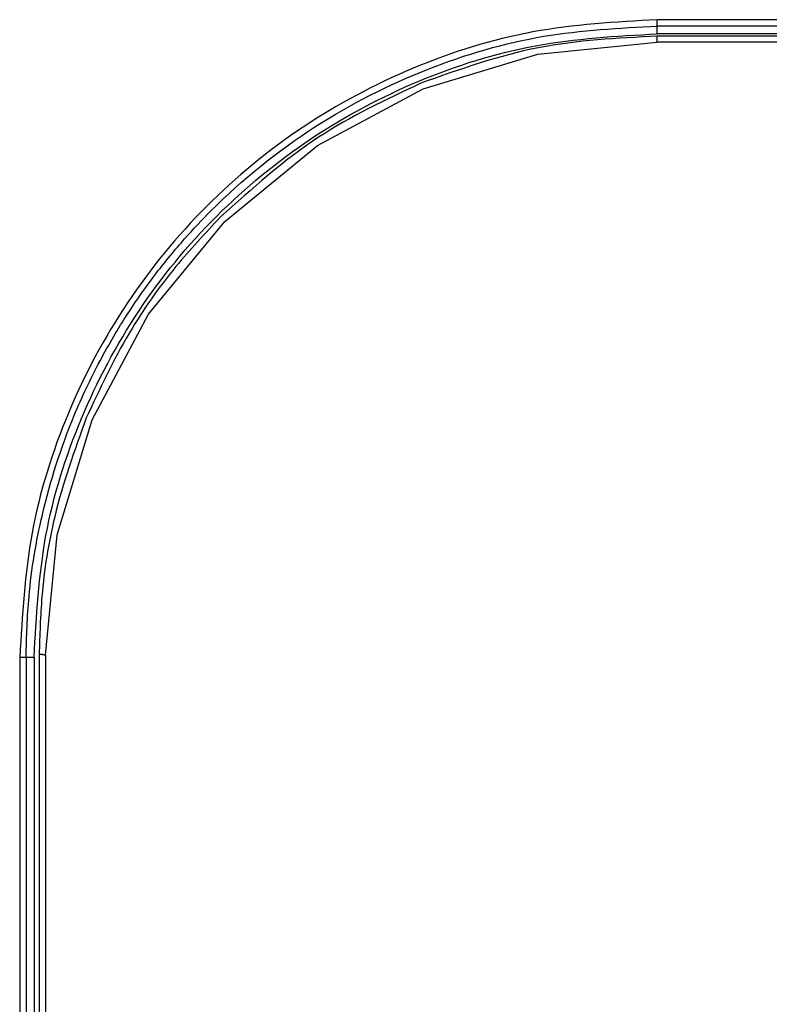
# Model space of a CAD drawing. Header units: inches. Extents: x 170 to 312, y 215 to 248.
# Tile 178 of 256: x 201.1162 to 201.1477, y 222.5114 to 222.5528. Entities that reach past the tile are written whole.
import ezdxf

# ---------------------------------------------------------------- set-up
doc = ezdxf.new("R2010")
doc.units = ezdxf.units.IN
doc.header["$LTSCALE"] = 0.25
doc.header["$MEASUREMENT"] = 0
doc.layers.add('MOTOR LH', color=7, linetype='Continuous')

msp = doc.modelspace()

# ---------------------------------------------------------------- linework, layer by layer
at = {"layer": 'MOTOR LH'}
for p, q in [((201.1483755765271, 222.5528219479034), (201.1430141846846, 222.5528218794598)), ((201.1430141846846, 222.5522283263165), (201.1430141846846, 222.5525526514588)), ((201.1483750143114, 222.5525526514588), (201.1430141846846, 222.5525526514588)), ((201.1495813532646, 222.5522283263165), (201.1430141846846, 222.5522283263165)), ((201.149201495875, 222.5521264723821), (201.1430200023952, 222.5521264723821)), ((201.1379924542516, 222.5513760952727), (201.1430200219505, 222.5518706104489)), ((201.1492015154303, 222.5518706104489), (201.1430200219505, 222.5518706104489)), ((201.1331584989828, 222.5499099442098), (201.1379924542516, 222.5513760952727)), ((201.1287041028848, 222.5475284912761), (201.1331584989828, 222.5499099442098)), ((201.1247994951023, 222.5443241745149), (201.1287041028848, 222.5475284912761)), ((201.1215940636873, 222.540420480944), (201.1247994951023, 222.5443241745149)), ((201.1192113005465, 222.5359667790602), (201.1215940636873, 222.540420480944)), ((201.1177436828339, 222.5311332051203), (201.1192113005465, 222.5359667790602)), ((201.1172474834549, 222.5260648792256), (201.1177436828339, 222.5311332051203)), ((201.1161689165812, 222.5259758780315), (201.1161641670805, 222.4669549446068)), ((201.1164329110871, 222.5259816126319), (201.1164237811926, 222.4669264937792)), ((201.1164329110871, 222.5259816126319), (201.1167674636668, 222.5259816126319)), ((201.1167674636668, 222.5259816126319), (201.1167674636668, 222.4669264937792)), ((201.116985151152, 222.5261010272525), (201.1169760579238, 222.4670456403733)), ((201.1172474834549, 222.5260648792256), (201.1172394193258, 222.4670590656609))]:
    msp.add_line(p, q, dxfattribs=at)
for points, knots in [([(201.1430141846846, 222.5528218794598), (201.1412576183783, 222.5527218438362), (201.1377444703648, 222.5525217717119), (201.1326773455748, 222.5509261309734), (201.1280071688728, 222.548446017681), (201.1239143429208, 222.5450840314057), (201.1205526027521, 222.5409914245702), (201.1180677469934, 222.5363218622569), (201.116473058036, 222.5312505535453), (201.1162702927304, 222.5277340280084), (201.1161689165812, 222.5259758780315)], [0, 0, 0, 0, 0.1249587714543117, 0.2499186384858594, 0.3748794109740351, 0.4998521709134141, 0.6247977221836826, 0.7497772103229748, 0.8748966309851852, 1, 1, 1, 1]), ([(201.1430141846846, 222.5525526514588), (201.1430141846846, 222.5525572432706), (201.1430141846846, 222.5525664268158), (201.1430141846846, 222.5526292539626), (201.1430141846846, 222.5527178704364), (201.1430141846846, 222.5527872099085), (201.1430141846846, 222.5528218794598)], [0, 0, 0, 0, 0.250002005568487, 0.4999997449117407, 0.7500012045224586, 1, 1, 1, 1]), ([(201.1164329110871, 222.5259816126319), (201.1164575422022, 222.5268361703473), (201.1165155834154, 222.5288498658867), (201.1170997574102, 222.532289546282), (201.1181586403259, 222.5356132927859), (201.1194797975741, 222.5384091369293), (201.1206597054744, 222.5404106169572), (201.1218659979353, 222.5421157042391), (201.1230461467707, 222.5435460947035), (201.1251260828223, 222.5457559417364), (201.1284215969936, 222.5484206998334), (201.1332176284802, 222.5508537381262), (201.1381254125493, 222.5522963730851), (201.1414158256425, 222.5524688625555), (201.1430141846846, 222.5525526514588)], [0, 0, 0, 0, 0.06146321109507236, 0.14483304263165, 0.2500816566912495, 0.3113405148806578, 0.3669911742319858, 0.4170331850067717, 0.4614660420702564, 0.5002893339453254, 0.6353162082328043, 0.7636096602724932, 0.8851704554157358, 1, 1, 1, 1]), ([(201.1167674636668, 222.5259816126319), (201.1168651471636, 222.5276994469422), (201.1170605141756, 222.5311351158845), (201.1186212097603, 222.5360904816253), (201.1210468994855, 222.5406577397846), (201.1243361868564, 222.5446596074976), (201.1283380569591, 222.5479488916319), (201.132905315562, 222.5503745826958), (201.1378606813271, 222.551935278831), (201.141296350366, 222.552130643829), (201.1430141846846, 222.5522283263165)], [0, 0, 0, 0, 0.1249999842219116, 0.2499999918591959, 0.3750000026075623, 0.4999999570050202, 0.6250000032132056, 0.750000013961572, 0.8750000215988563, 1, 1, 1, 1]), ([(201.1430200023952, 222.5521264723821), (201.1413347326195, 222.5520438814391), (201.1379169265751, 222.5518763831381), (201.1346929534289, 222.5507277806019), (201.1330586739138, 222.5501455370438)], [0, 0, 0, 0, 0.4930852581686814, 1, 1, 1, 1]), ([(201.1430200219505, 222.5518706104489), (201.1430200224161, 222.5519047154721), (201.1430200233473, 222.5519729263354), (201.1430200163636, 222.5520578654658), (201.1430200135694, 222.5521164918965), (201.14302000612, 222.5521231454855), (201.1430200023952, 222.5521264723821)], [0, 0, 0, 0, 0.2500024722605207, 0.5000109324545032, 0.7499978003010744, 1, 1, 1, 1]), ([(201.1330586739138, 222.5501455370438), (201.1315824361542, 222.5494506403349), (201.1284872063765, 222.5479936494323), (201.1259438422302, 222.5457026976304), (201.1246135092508, 222.5445043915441)], [0, 0, 0, 0, 0.4769396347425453, 1, 1, 1, 1]), ([(201.1246135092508, 222.5445043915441), (201.1239760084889, 222.5438238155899), (201.1225622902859, 222.542314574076), (201.120588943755, 222.5395163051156), (201.1195378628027, 222.537274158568), (201.1189692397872, 222.5360611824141)], [0, 0, 0, 0, 0.2737740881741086, 0.6071199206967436, 0.9999999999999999, 0.9999999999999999, 0.9999999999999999, 0.9999999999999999]), ([(201.1189692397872, 222.5360611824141), (201.1184766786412, 222.5346858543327), (201.1176007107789, 222.5322399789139), (201.1170659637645, 222.5288580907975), (201.1170089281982, 222.5269122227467), (201.116985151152, 222.5261010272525)], [0, 0, 0, 0, 0.4282874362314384, 0.7616638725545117, 0.9999999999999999, 0.9999999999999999, 0.9999999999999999, 0.9999999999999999]), ([(201.1161689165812, 222.5259758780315), (201.1161899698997, 222.5259766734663), (201.1162309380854, 222.5259782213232), (201.1162874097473, 222.5259799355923), (201.1163351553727, 222.5259811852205), (201.1163836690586, 222.5259821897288), (201.1164235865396, 222.5259826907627), (201.1164300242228, 222.5259819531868), (201.1164329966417, 222.5259816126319)], [0, 0, 0, 0, 0.1544427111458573, 0.3005339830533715, 0.4382729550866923, 0.5676640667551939, 0.8003810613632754, 1, 1, 1, 1]), ([(201.116985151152, 222.5261010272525), (201.1169851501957, 222.5261010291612), (201.1169851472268, 222.5261010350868), (201.1169851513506, 222.5261010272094), (201.1169851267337, 222.5261010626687), (201.1169851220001, 222.5261011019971), (201.1169850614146, 222.5261013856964), (201.1169867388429, 222.5261023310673), (201.1169989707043, 222.5261040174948), (201.1170274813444, 222.5261052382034), (201.1170615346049, 222.5261046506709), (201.1171027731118, 222.5261008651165), (201.1171656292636, 222.526091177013), (201.1172152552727, 222.5260752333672), (201.1172474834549, 222.5260648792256)], [0, 0, 0, 0, 9.401448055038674e-05, 0.0002918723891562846, 0.001072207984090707, 0.004053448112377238, 0.01580176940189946, 0.06235819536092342, 0.247359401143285, 0.383584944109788, 0.4946802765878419, 0.6307796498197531, 0.7602204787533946, 1, 1, 1, 1])]:
    msp.add_open_spline(points, degree=3, knots=knots, dxfattribs=at)

doc.saveas('drawing.dxf')
